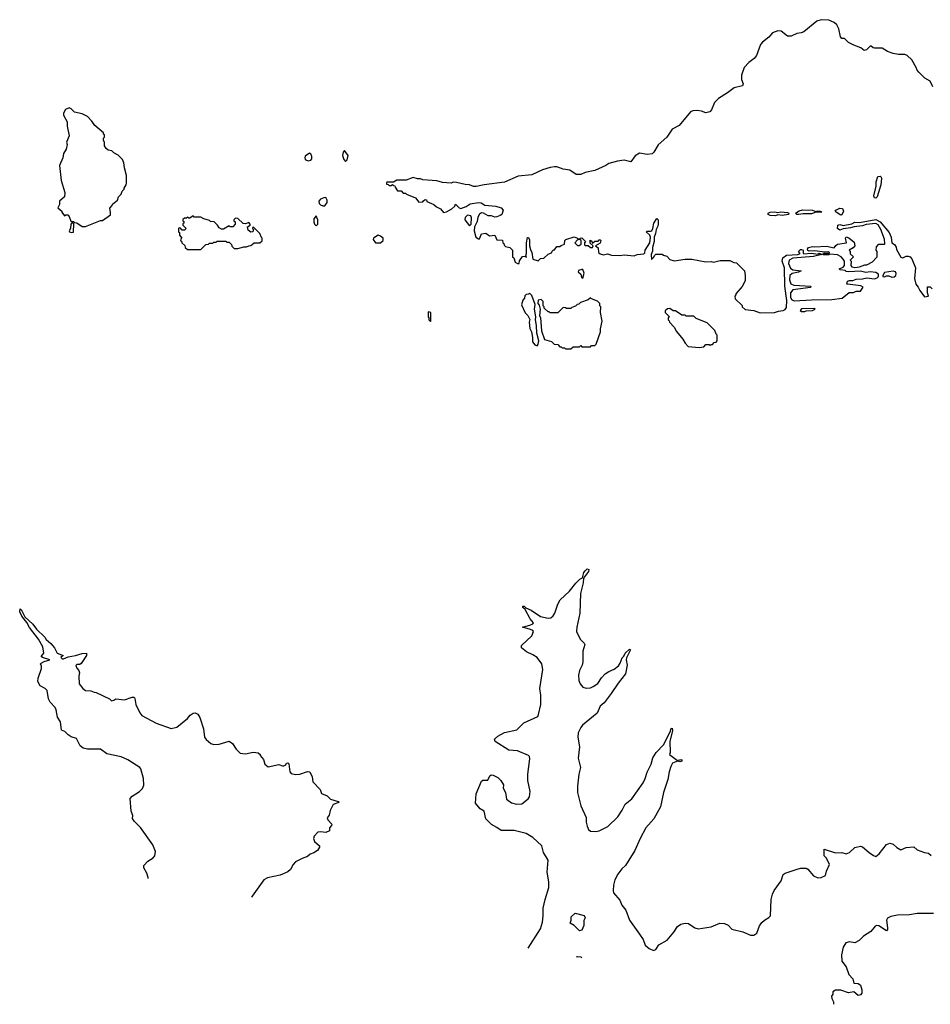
# Model space of a CAD drawing. Extents: x 2206940 to 2356632, y 511582 to 673215.
# Tile 10 of 228: x 2252181 to 2260547, y 523111 to 532152. Entities that reach past the tile are written whole.
import ezdxf

# ---------------------------------------------------------------- set-up
doc = ezdxf.new("R2010")
doc.units = 0

msp = doc.modelspace()

# ---------------------------------------------------------------- linework, layer by layer
at = {"layer": '0CON10XD'}
for points in [[(2260571.2, 531535), (2260545, 531587.5), (2260497, 531617), (2260440.7, 531670.7), (2260425, 531690), (2260417.5, 531715), (2260377.5, 531785), (2260335, 531822.5), (2260311.7, 531831.7), (2260255, 531832.5), (2260205, 531842.5), (2260155, 531860), (2260105, 531890), (2260035, 531890), (2260023, 531893), (2260005, 531910), (2259995, 531910), (2259960, 531875), (2259938.3, 531868.3), (2259910, 531895), (2259845, 531917.5), (2259795, 531942.5), (2259758.3, 531978.3), (2259735, 531980), (2259721.4, 531995), (2259707.5, 532067.5), (2259687.5, 532105), (2259665, 532127.5), (2259615, 532147.5), (2259545, 532152.5), (2259505, 532140), (2259385, 532042.5), (2259359.3, 532030.7), (2259320, 532025), (2259269.3, 532000.7), (2259235, 532000), (2259176.1, 532046.1), (2259145, 532050), (2259097, 532033), (2259065, 531992.5), (2259005, 531947.5), (2258987.5, 531925), (2258950, 531825), (2258927.5, 531795), (2258880.5, 531759.5), (2258836.7, 531715), (2258813.6, 531643.6), (2258813.9, 531603.9), (2258827, 531563), (2258822.5, 531545), (2258744.1, 531525.9), (2258685, 531480), (2258601.2, 531428.8), (2258565, 531392.5), (2258536.1, 531323.9), (2258520, 531305), (2258485, 531296.7), (2258443.9, 531313.9), (2258405, 531320), (2258365, 531316.2), (2258343.3, 531305), (2258239.3, 531180.7), (2258174.1, 531145.9), (2258127.5, 531075), (2258046.1, 531003.9), (2258006.7, 530935), (2257990.7, 530919.3), (2257946.4, 530913.6), (2257875, 530926.2), (2257836.1, 530903.9), (2257795, 530847.5), (2257735, 530863.3), (2257672.5, 530852.5), (2257595, 530833.3), (2257566.1, 530813.9), (2257465, 530767.5), (2257375, 530750), (2257335, 530730), (2257295, 530730), (2257235, 530770), (2257175, 530780), (2257115, 530802.5), (2257095, 530802.5), (2257055, 530796.7), (2256985, 530773.3), (2256885, 530727.5), (2256760, 530715), (2256635, 530660), (2256447, 530637), (2256375, 530620), (2256350.7, 530620.7), (2256315, 530637.5), (2256275, 530640), (2256195, 530657.5), (2256165, 530660), (2256145, 530652.5), (2256065, 530657.5), (2256015, 530672.5), (2255885, 530682.5), (2255865, 530692.5), (2255835, 530692.5), (2255795, 530702.5), (2255731.7, 530678.3), (2255645, 530680), (2255615, 530660), (2255555, 530660), (2255550, 530655), (2255551.7, 530641.7), (2255565, 530640), (2255575, 530630), (2255595, 530630), (2255605, 530640), (2255615, 530630), (2255628.3, 530628.3), (2255630, 530615), (2255651.7, 530581.7), (2255685, 530580), (2255705, 530560), (2255725, 530560), (2255735, 530550), (2255817, 530517), (2255848.3, 530478.3), (2255885, 530480), (2255891.7, 530488.3), (2255905, 530500), (2255918.3, 530498.3), (2255921.7, 530481.7), (2255987, 530457), (2256010, 530435), (2256046.4, 530416.4), (2256075, 530382.5), (2256101.7, 530388.3), (2256150, 530415), (2256178.3, 530441.7), (2256185, 530460), (2256220, 530425), (2256235, 530420), (2256281.7, 530438.3), (2256318.3, 530461.7), (2256395, 530473.8), (2256419.5, 530469.5), (2256455, 530448.8), (2256555, 530440), (2256605.6, 530425.6), (2256622, 530405), (2256610, 530365), (2256596.7, 530353.3), (2256565, 530342.5), (2256545, 530340), (2256515, 530352.5), (2256485, 530352.5), (2256443, 530377), (2256425, 530377.5), (2256404.1, 530365.9), (2256390.7, 530339.3), (2256385, 530300), (2256358.3, 530251.7), (2256356.7, 530215), (2256372.5, 530155), (2256395, 530140), (2256405, 530140), (2256423.6, 530186.4), (2256465, 530192.5), (2256498.3, 530168.3), (2256545, 530172.5), (2256565, 530132.5), (2256617.5, 530127.5), (2256620, 530105), (2256628.3, 530098.3), (2256631.7, 530081.7), (2256645, 530070), (2256685, 530060), (2256710, 530035), (2256710, 529975), (2256720, 529965), (2256732.5, 529925), (2256755, 529912.5), (2256770, 529915), (2256773.3, 529936.7), (2256801.7, 529978.3), (2256830, 529980), (2256831.7, 529971.7), (2256836.7, 529973.3), (2256830, 529985), (2256838.8, 530005), (2256837.5, 530105), (2256845, 530152.5), (2256855, 530152.5), (2256865, 530130), (2256863.8, 530075), (2256872.9, 530042.9)], [(2252785, 530252.5), (2252925, 530307.5), (2252941.7, 530308.3), (2253015, 530360), (2253017, 530383), (2253008.3, 530421.7), (2253030, 530445), (2253035, 530460), (2253080, 530495), (2253090, 530525), (2253115, 530550), (2253123, 530577), (2253140, 530595), (2253140, 530605), (2253160, 530635), (2253162.5, 530655), (2253163, 530723), (2253143.6, 530793.6), (2253139.3, 530839.3), (2253125, 530870), (2253085, 530910), (2253045, 530930), (2253027, 530947), (2252993, 530953), (2252975, 530970), (2252960, 530995), (2252960, 531025), (2252950, 531045), (2252950, 531065), (2252960, 531075), (2252960, 531095), (2252951.7, 531101.7), (2252950, 531115), (2252870.7, 531180.7), (2252845, 531220), (2252805, 531263.3), (2252755, 531286.7), (2252685, 531303.3), (2252655, 531332.5), (2252635, 531342.5), (2252603.6, 531326.4), (2252582.5, 531295), (2252582.5, 531275), (2252617.5, 531215), (2252617.5, 531175), (2252637.5, 531085), (2252613, 531027), (2252617.5, 531005), (2252607, 530963), (2252582.5, 530925), (2252577, 530883), (2252547.5, 530815), (2252563.3, 530675), (2252597.5, 530565), (2252592.5, 530525), (2252546.7, 530485), (2252547.5, 530455), (2252532.5, 530425), (2252570, 530395), (2252570, 530385), (2252591.7, 530351.7), (2252605, 530360), (2252625, 530360), (2252637.5, 530345), (2252651.7, 530301.7), (2252675, 530300), (2252685, 530290), (2252705, 530287.5), (2252755, 530252.5), (2252785, 530252.5)], [(2254835, 530857.5), (2254855, 530862.5), (2254866.7, 530875), (2254866.1, 530896.1), (2254855, 530920), (2254845, 530927.5), (2254805, 530900), (2254800, 530885), (2254805, 530870), (2254815, 530862.5), (2254835, 530857.5)], [(2255175, 530850), (2255190, 530865), (2255200, 530905), (2255165, 530950), (2255153, 530937), (2255147.5, 530905), (2255158.3, 530868.3), (2255175, 530850)], [(2260045, 530513.1), (2260035, 530517.5), (2260027.5, 530535), (2260050.6, 530625), (2260048.5, 530665), (2260065, 530713.3), (2260085, 530715.7), (2260096.7, 530706.7), (2260099.4, 530695), (2260093.6, 530635), (2260059.4, 530525), (2260045, 530513.1)], [(2254985, 530443.3), (2255006.7, 530475), (2255006.7, 530496.7), (2254995, 530520), (2254975, 530517.5), (2254946.4, 530503.6), (2254930, 530485), (2254933.3, 530465), (2254943.9, 530453.9), (2254965, 530443.3), (2254985, 530443.3)], [(2259125, 530352.5), (2259076, 530356), (2259057.5, 530365), (2259057.5, 530375), (2259075.9, 530384.1), (2259115, 530389.2), (2259145, 530383.3), (2259175, 530388), (2259235, 530383.3), (2259247.5, 530375), (2259245, 530363.3), (2259185, 530354), (2259145, 530360), (2259125, 530352.5)], [(2259335, 530363.8), (2259320, 530365), (2259310, 530375), (2259341.4, 530398.6), (2259373, 530407), (2259463.2, 530403.2), (2259495, 530390), (2259504.2, 530395.8), (2259535.7, 530395.7), (2259550, 530385), (2259496.4, 530383.6), (2259455, 530370.8), (2259378.8, 530371.2), (2259335, 530363.8)], [(2259725, 530357.5), (2259681.2, 530385), (2259674, 530395), (2259678.8, 530405), (2259715, 530420.8), (2259739.5, 530419.5), (2259748.2, 530395), (2259735, 530362), (2259725, 530357.5)], [(2252655, 530197.5), (2252675, 530202.5), (2252677.5, 530277.5), (2252665, 530290), (2252650, 530275), (2252647.5, 530235), (2252637.5, 530215), (2252640, 530205), (2252655, 530197.5)], [(2253721.7, 530041.7), (2253845, 530042.5), (2253891.7, 530088.3), (2253915, 530090), (2253925, 530100), (2253955, 530100), (2253965, 530110), (2253985, 530110), (2253995, 530120), (2254075, 530120), (2254085, 530110), (2254105, 530110), (2254128.3, 530088.3), (2254131.7, 530071.7), (2254151.7, 530051.7), (2254185, 530050), (2254241.7, 530068.3), (2254265, 530066.7), (2254285, 530076.7), (2254305, 530077.5), (2254335, 530102.5), (2254387, 530103), (2254408.3, 530121.7), (2254410, 530145), (2254401.7, 530151.7), (2254388.3, 530188.3), (2254325, 530250), (2254320, 530235), (2254330, 530225), (2254322.5, 530205), (2254305, 530201.2), (2254279.7, 530219.7), (2254275, 530250), (2254300, 530265), (2254300, 530275), (2254285, 530290), (2254255, 530278.8), (2254235, 530281.2), (2254185, 530327.5), (2254165, 530330), (2254150, 530315), (2254150, 530305), (2254160, 530295), (2254160, 530275), (2254138.3, 530251.7), (2254115, 530250), (2254105, 530260), (2254055, 530230), (2254035, 530230), (2254015, 530240), (2254000, 530265), (2253967, 530297), (2253935, 530300), (2253925, 530310), (2253873, 530323), (2253845, 530340), (2253785, 530340), (2253775, 530350), (2253745, 530330), (2253735, 530330), (2253725, 530340), (2253715, 530330), (2253695, 530330), (2253681.7, 530318.3), (2253680, 530305), (2253688.3, 530298.3), (2253690, 530285), (2253681.7, 530278.3), (2253680, 530265), (2253710, 530235), (2253695, 530220), (2253675, 530220), (2253658.3, 530238.3), (2253645, 530240), (2253640, 530235), (2253640, 530205), (2253648.3, 530198.3), (2253650, 530175), (2253670, 530145), (2253661.7, 530138.3), (2253660, 530125), (2253668.3, 530118.3), (2253670, 530105), (2253698.3, 530078.3), (2253701.7, 530061.7), (2253721.7, 530041.7)], [(2254905, 530260), (2254920, 530275), (2254920, 530315), (2254905, 530350), (2254882.5, 530325), (2254882.5, 530295), (2254890, 530275), (2254905, 530260)], [(2256315, 530260), (2256330, 530275), (2256331.7, 530331.7), (2256325, 530350), (2256295, 530357.5), (2256273, 530337), (2256270, 530315), (2256315, 530260)], [(2256872.9, 530042.9), (2256886.2, 530015), (2256896.7, 529955), (2256945, 529937.5), (2256965, 529960), (2256997, 529963), (2257035, 530000), (2257068.3, 530011.7), (2257071.7, 530028.3), (2257085, 530040), (2257095, 530040), (2257115, 530070), (2257145, 530070), (2257155, 530080), (2257185, 530090), (2257190, 530125), (2257200, 530135), (2257275, 530157.5), (2257307, 530147), (2257320, 530135), (2257305, 530130), (2257282.5, 530105), (2257305, 530080), (2257321.7, 530078.3), (2257338.3, 530091.7), (2257340, 530125), (2257331.7, 530131.7), (2257330, 530145), (2257345, 530150), (2257380, 530115), (2257370, 530105), (2257370, 530085), (2257375, 530080), (2257405, 530080), (2257425, 530060), (2257445, 530060), (2257450, 530075), (2257421.7, 530101.7), (2257421.7, 530128.3), (2257438.3, 530118.3), (2257445, 530100), (2257465, 530120), (2257495, 530120), (2257505, 530130), (2257515, 530130), (2257520, 530125), (2257515, 530100), (2257470, 530075), (2257497, 530057), (2257497.5, 530015), (2257513, 530003), (2257545, 529993.8), (2257581.7, 530001.7), (2257618.8, 529988.8), (2257695, 529986.5), (2257735, 529992.7), (2257825, 529984.3), (2257855, 529997.1), (2257915, 530003.1), (2257925, 530011.2), (2257928.6, 530035), (2257968.9, 530105), (2257975.7, 530155), (2257969.2, 530175), (2257936.7, 530205), (2257945, 530211.2), (2257975, 530209.4), (2257989.2, 530215), (2257999.4, 530235), (2258008.6, 530285), (2258035, 530327.5), (2258046, 530316), (2258047.5, 530275), (2258044.4, 530255.6), (2258027.1, 530225), (2258021.9, 530188.1), (2258009.2, 530155), (2258009.2, 530115), (2257995, 530060), (2257993.8, 530026.2), (2257981.2, 529995), (2257985, 529950), (2258008.3, 529971.7), (2258011.7, 529988.3), (2258025, 530000), (2258085, 530000), (2258095, 529990), (2258125, 529980), (2258155, 529950), (2258195, 529937.5), (2258295, 529952.5), (2258355, 529952.5), (2258485, 529930), (2258535, 529932.5), (2258555, 529927.5), (2258615, 529940), (2258705, 529940), (2258743, 529923), (2258765, 529920), (2258840, 529845), (2258847.5, 529805), (2258847.5, 529755), (2258818.3, 529701.7), (2258760, 529635), (2258760, 529625), (2258750, 529615), (2258755, 529590), (2258818.3, 529528.3), (2258820, 529515), (2258845, 529492.5), (2258925, 529482.5), (2258985, 529460), (2259115, 529462.5)], [(2259115, 529462.5), (2259153, 529477), (2259195, 529482.5), (2259215, 529492.5), (2259225, 529510), (2259230, 529575), (2259212, 529705), (2259208.8, 529875), (2259187.5, 529935), (2259192.5, 529965), (2259225, 529990), (2259330, 529995), (2259350, 530005), (2259337.5, 530025), (2259355, 530041.2), (2259365, 530043.8), (2259377.5, 530035), (2259378.3, 530008.3), (2259385, 530002.5), (2259455, 530007.5), (2259515, 530000), (2259525, 530007.5), (2259550, 529995), (2259475, 529977.5), (2259285, 529961.2), (2259250, 529945), (2259244.1, 529914.1), (2259261.4, 529871.4), (2259285, 529856.7), (2259360, 529845), (2259335, 529833.3), (2259278.3, 529821.7), (2259257.7, 529802.3), (2259253, 529763), (2259265, 529726.7), (2259294.1, 529714.1), (2259450, 529705), (2259445, 529693.3), (2259285, 529672), (2259261.4, 529645), (2259261.4, 529605), (2259273.1, 529583.1), (2259295, 529571.1), (2259455, 529581.4), (2259642.7, 529582.7), (2259735.8, 529594.2), (2259803, 529647), (2259841.7, 529648.3), (2259865, 529660), (2259905, 529660), (2259930, 529695), (2259909.3, 529709.3), (2259785, 529722.5), (2259780, 529725), (2259785, 529750), (2259805, 529757.5), (2259835, 529757.5), (2259865, 529770), (2259925, 529773.3), (2259965, 529782.5), (2260035, 529773.8), (2260059.3, 529780.7), (2260070, 529795), (2260070, 529815), (2260045, 529830), (2259995, 529836.7), (2259955, 529832.5), (2259905, 529842.5), (2259795, 529837.5), (2259775, 529840), (2259765, 529850), (2259720, 529855), (2259710, 529865), (2259745, 529880), (2259760, 529895), (2259757.5, 529935), (2259747.5, 529955), (2259727.5, 529975), (2259695, 529993.3), (2259625, 530000), (2259615, 529993.3), (2259565, 529992.5), (2259560, 529995), (2259565, 530010), (2259615, 530010), (2259620, 530015), (2259615, 530020), (2259575, 530017.5), (2259485, 530030), (2259435, 530027.5), (2259423.3, 530033.3), (2259420, 530045), (2259428.8, 530061.2), (2259465, 530070), (2259485, 530066.2), (2259592.3, 530072.3), (2259665, 530057.5), (2259680, 530080), (2259695, 530090), (2259776.4, 530103.6), (2259767.5, 530145), (2259775, 530157.5), (2259798.3, 530148.3), (2259848.8, 530108.8), (2259853.8, 530076.2), (2259838.3, 530058.3), (2259800, 530035), (2259810, 530025), (2259811.7, 530001.7), (2259840, 529975), (2259810, 529945), (2259820, 529935), (2259817.5, 529895), (2259825, 529882.5), (2259855, 529877.5), (2259896.4, 529883.6), (2259945, 529900), (2259965, 529900), (2260015, 529930), (2260060, 529975), (2260060, 530025), (2260050, 530035), (2260051.7, 530068.3), (2260075, 530090), (2260125, 530090), (2260130, 530095), (2260125, 530137.5), (2260090.9, 530225), (2260067.5, 530267.5), (2260045, 530280.4), (2259957.2, 530272.8), (2259925, 530259.5), (2259848.2, 530251.8), (2259815, 530240), (2259745, 530231.1), (2259715, 530218.6), (2259695.5, 530235), (2259698.6, 530265), (2259715, 530270.4), (2259745, 530263.6), (2259825, 530276.5), (2259855, 530293.8), (2259895, 530289.1), (2260045, 530316.9), (2260086.2, 530296.2), (2260169.1, 530199.1), (2260187.5, 530155), (2260194.4, 530105), (2260218.3, 530088.3), (2260232.3, 530062.3), (2260235, 530043.3), (2260275, 529972.5), (2260295, 529966.7), (2260325, 529982.5), (2260345, 529982.5), (2260362.5, 529975), (2260376.1, 529956.1), (2260410, 529875), (2260402.5, 529775), (2260414.6, 529725), (2260436.7, 529696.7), (2260449.4, 529665), (2260495, 529607.5), (2260530, 529615), (2260522.5, 529645), (2260521.7, 529698.3), (2260545, 529700), (2260565, 529680)], [(2255495, 530102.5), (2255520, 530125), (2255520, 530145), (2255497.5, 530165), (2255475, 530172.5), (2255432.5, 530145), (2255427.5, 530135), (2255450, 530105), (2255495, 530102.5)], [(2257355, 529780), (2257366.2, 529825), (2257355, 529860), (2257345, 529860), (2257315, 529850), (2257313, 529837), (2257336.7, 529816.7), (2257342.5, 529785), (2257355, 529780)], [(2260195, 529788.8), (2260215, 529791.2), (2260230, 529805), (2260233, 529823), (2260225.8, 529835.8), (2260205, 529843.3), (2260125, 529830), (2260110, 529805), (2260110, 529795), (2260125, 529790), (2260145, 529800), (2260165, 529800), (2260195, 529788.8)], [(2256935, 529157.5), (2256945, 529172.5), (2256951.4, 529205), (2256932.2, 529275), (2256930.5, 529345), (2256918.6, 529395), (2256922.5, 529425), (2256911.5, 529495), (2256917.5, 529537.5), (2256885, 529620), (2256865, 529640), (2256857, 529633), (2256835, 529630), (2256821.7, 529618.3), (2256820, 529595), (2256803, 529577), (2256792.5, 529535), (2256825, 529460), (2256850, 529435), (2256869.3, 529399.3), (2256863.3, 529375), (2256867, 529317), (2256882.5, 529285), (2256892.5, 529235), (2256892.5, 529195), (2256915, 529167.5), (2256935, 529157.5)], [(2257245, 529130), (2257265, 529150), (2257325, 529150), (2257335, 529160), (2257345, 529150), (2257425, 529150), (2257435, 529160), (2257465, 529160), (2257478.3, 529171.7), (2257517.5, 529285), (2257517.5, 529315), (2257532.5, 529385), (2257517.5, 529465), (2257520, 529515), (2257510, 529525), (2257510, 529545), (2257488.3, 529568.3), (2257435, 529590), (2257425, 529600), (2257405, 529580), (2257333, 529557), (2257318.3, 529541.7), (2257301.7, 529538.3), (2257288.3, 529521.7), (2257255, 529510), (2257245, 529500), (2257205, 529500), (2257197, 529507), (2257175, 529510), (2257125, 529460), (2257055, 529460), (2257045, 529470), (2257035, 529470), (2257000, 529505), (2257000, 529515), (2256990, 529525), (2256990, 529565), (2256971.7, 529581.7), (2256945, 529577.5), (2256940, 529545), (2256952.5, 529532.5), (2256963.3, 529495), (2256957.5, 529435), (2256966.7, 529415), (2256976.2, 529295), (2257002.5, 529215), (2257067, 529197), (2257093, 529173), (2257125, 529170), (2257145, 529150), (2257155, 529150), (2257165, 529140), (2257185, 529140), (2257195, 529130), (2257245, 529130)], [(2255955, 529380), (2255960, 529385), (2255960, 529465), (2255935, 529470), (2255933.6, 529423.6), (2255940, 529415), (2255940, 529395), (2255955, 529380)], [(2258425, 529142.5), (2258465, 529150), (2258485, 529170), (2258515, 529170), (2258525, 529160), (2258535, 529170), (2258545, 529170), (2258561.7, 529188.3), (2258578.3, 529191.7), (2258590, 529205), (2258590, 529255), (2258580, 529265), (2258568.3, 529298.3), (2258498.3, 529368.3), (2258395, 529410), (2258375, 529430), (2258305, 529430), (2258295, 529440), (2258265, 529440), (2258205, 529480), (2258185, 529480), (2258155, 529500), (2258131.7, 529498.3), (2258111.7, 529478.3), (2258110, 529465), (2258150, 529425), (2258140, 529415), (2258140, 529395), (2258148.3, 529388.3), (2258150, 529375), (2258195, 529330), (2258215, 529290), (2258275, 529220), (2258293.6, 529183.6), (2258323, 529153), (2258425, 529142.5)], [(2259395, 529472.5), (2259405, 529480), (2259465, 529482.5), (2259490, 529495), (2259485, 529500), (2259365, 529496.7), (2259351.7, 529481.7), (2259365, 529472.5), (2259395, 529472.5)], [(2256852.5, 523628.3), (2256965.8, 523804.2), (2256984, 523865), (2256991.2, 523925), (2256990, 523995), (2257008.9, 524075), (2257041.9, 524185), (2257041.5, 524235), (2257028, 524325), (2257035.6, 524435), (2256995, 524503.8), (2256978.8, 524565), (2256895, 524643.3), (2256835, 524680), (2256725, 524706.7), (2256605, 524707.1), (2256566.2, 524736.2), (2256515, 524761.4), (2256464.2, 524815), (2256448.8, 524885), (2256412.5, 524905), (2256368.3, 524958.3), (2256375.6, 525045), (2256425, 525160.6), (2256435, 525169.1), (2256480.8, 525169.2), (2256501.7, 525208.3), (2256513, 525217), (2256530, 525215), (2256575, 525192.5), (2256602.5, 525165), (2256626.4, 525126.4), (2256622.5, 525095), (2256644, 525055), (2256653.6, 524993.6), (2256699.8, 524959.8), (2256745, 524949.5), (2256795, 524950.6), (2256853, 524997), (2256863.5, 525015), (2256870.4, 525065), (2256850, 525165), (2256848.9, 525225), (2256867.8, 525365), (2256865, 525386.7), (2256855, 525396), (2256755, 525440), (2256674.1, 525444.1), (2256550, 525525), (2256542.5, 525545), (2256572.5, 525575), (2256635, 525605.7), (2256749.7, 525630.3), (2256813.8, 525695), (2256940, 525755), (2256948.7, 525771.3), (2256968.2, 525865), (2256970.3, 525950.3), (2256960.3, 526009.7), (2256988.1, 526185), (2256977.6, 526237.6), (2256935, 526296.2), (2256895, 526321.2), (2256836.4, 526346.4), (2256790, 526385), (2256792.5, 526405), (2256886.1, 526493.9), (2256902.5, 526535), (2256896.7, 526545), (2256875, 526554), (2256800, 526575), (2256868.5, 526591.5), (2256896.2, 526605), (2256900.8, 526615), (2256872.4, 526652.4), (2256826.2, 526736.2), (2256804.6, 526754.6), (2256804.2, 526765.8), (2256815, 526768), (2256830.8, 526750.8), (2256880, 526730), (2256965, 526673.3), (2257035, 526656.2), (2257059.5, 526660.5), (2257082.7, 526677.3), (2257097.9, 526702.1), (2257123.8, 526785), (2257147.5, 526825), (2257232.5, 526905), (2257290.4, 526979.6), (2257328.8, 527015), (2257353, 527027), (2257364.5, 527075), (2257375, 527092.5), (2257395, 527110), (2257408.8, 527105), (2257405.7, 527084.3), (2257360, 527025), (2257357.7, 526982.3), (2257333.6, 526883.6), (2257326.1, 526703.9), (2257300, 526575), (2257298, 526535), (2257317.3, 526487.3), (2257332.3, 526462.3), (2257368.3, 526428.3), (2257372.5, 526415), (2257356, 526355), (2257356.2, 526255), (2257348.8, 526225), (2257324.2, 526175.8), (2257316, 526135), (2257319.2, 526085), (2257330, 526055), (2257355, 526023.8), (2257385, 526013.8), (2257425, 526016), (2257451.2, 526028.8), (2257492.7, 526057.3), (2257525, 526108.8), (2257561.2, 526145), (2257595, 526168), (2257642.3, 526187.7), (2257681.7, 526218.3), (2257697.7, 526242.3), (2257715, 526292), (2257731.7, 526308.3), (2257745, 526335.7), (2257785, 526371.2), (2257793.3, 526365), (2257755.7, 526294.3), (2257752.2, 526275), (2257762, 526225), (2257748, 526145), (2257678.7, 526061.3), (2257615.5, 525964.5), (2257550.3, 525879.7), (2257515, 525848), (2257485, 525783.8), (2257352.5, 525675), (2257335, 525653.8), (2257310.6, 525605), (2257309.5, 525565), (2257324.6, 525475), (2257311.7, 525371.7), (2257334.4, 525285), (2257316.7, 525225), (2257305.6, 525115), (2257306.5, 525055), (2257336.7, 524935), (2257386.5, 524826.5), (2257384, 524785), (2257393.3, 524746.7), (2257407.5, 524715), (2257425, 524701.2), (2257475, 524698.8), (2257505.8, 524704.2), (2257585, 524744), (2257675, 524834), (2257717.1, 524895), (2257745, 524950), (2257805, 524998), (2257908.6, 525145), (2257928.1, 525185), (2257945, 525243.3), (2257982.5, 525315), (2257998, 525375), (2258030, 525425), (2258095.8, 525494.2), (2258157.7, 525612.3), (2258165, 525642.5), (2258175, 525647.5), (2258179.4, 525625), (2258154.2, 525525), (2258157.5, 525425), (2258152.5, 525405), (2258225, 525350), (2258255, 525358.1), (2258263.3, 525355), (2258263.3, 525345), (2258245, 525338), (2258225, 525343.3), (2258180, 525325), (2258163.8, 525295), (2258147.1, 525245), (2258136.7, 525175), (2258096.5, 525055), (2258069.4, 524925), (2258005.7, 524815), (2257935, 524732), (2257882.2, 524635), (2257832.7, 524525), (2257745.4, 524384.6), (2257714, 524356), (2257675, 524306.2), (2257649.4, 524255), (2257635.7, 524205), (2257632.2, 524155), (2257637.1, 524135), (2257695, 524066.2), (2257712.4, 524022.4), (2257748.8, 523975), (2257783.8, 523885), (2257875.7, 523755.7), (2257910, 523705), (2257927.5, 523655), (2257965, 523622.5), (2258005, 523606.7), (2258026.7, 523615), (2258051.7, 523658.3), (2258129.2, 523700.8), (2258191.2, 523775), (2258225, 523826.7), (2258255, 523846.7), (2258295, 523856.7), (2258325, 523852.5), (2258383.9, 523813.9), (2258415, 523803.8), (2258535, 523824), (2258613.9, 523856.1), (2258655, 523853.3), (2258689.3, 523839.3), (2258725, 523800), (2258825, 523776.7), (2258895, 523746.7), (2258925, 523747.5), (2258952.5, 523765), (2258979.3, 523830.7), (2258998.8, 523861.2), (2259022.5, 523885), (2259065, 523907.5), (2259077.5, 523925), (2259085.8, 524075), (2259096.8, 524123.2), (2259112.5, 524155), (2259176, 524245), (2259196.4, 524303.6), (2259214.1, 524315.9), (2259325, 524353.3), (2259355, 524362.5), (2259405, 524362.5), (2259423, 524353), (2259475, 524292.5), (2259513.6, 524273.6), (2259545, 524276.2), (2259585, 524294.2), (2259594.3, 524335), (2259619.4, 524395), (2259591.8, 524451.8), (2259570.6, 524475), (2259573.3, 524536.7), (2259675, 524501.2), (2259735, 524503.8), (2259775, 524492), (2259805, 524503.8), (2259855, 524551.2), (2259906.4, 524563.6), (2259925, 524558.8), (2259984.4, 524504.4), (2260025, 524476.7), (2260045, 524470), (2260077.7, 524492.3), (2260145, 524577.5), (2260175, 524590), (2260205, 524581.2), (2260239.7, 524549.7), (2260275, 524531.2), (2260325, 524550), (2260395, 524556.2), (2260425, 524531.2), (2260495, 524504), (2260529.5, 524499.5), (2260555, 524476.7)], [(2253362.5, 524265.4), (2253362.5, 524275), (2253350, 524315), (2253322.5, 524365), (2253322.5, 524385), (2253357.5, 524425), (2253407.5, 524455), (2253423.8, 524475), (2253428.8, 524515), (2253403.8, 524575), (2253290, 524735), (2253232.3, 524792.3), (2253217, 524817), (2253220, 524845), (2253206.7, 524885), (2253195, 525000), (2253215, 525023.3), (2253282.5, 525065), (2253308.3, 525091.7), (2253323.3, 525125), (2253318.8, 525185), (2253293.8, 525275), (2253286.7, 525285), (2253175, 525356.9), (2253115, 525382.9), (2252982.3, 525412.3), (2252925, 525453.3), (2252805, 525453.8), (2252765, 525462.5), (2252737.5, 525485), (2252703, 525553), (2252655, 525567.5), (2252627.5, 525585), (2252595, 525617.5), (2252565, 525630), (2252557.5, 525705), (2252528.3, 525748.3), (2252517.5, 525815), (2252506.4, 525836.4), (2252462.5, 525885), (2252447.5, 525915), (2252432.5, 525992.5), (2252415, 526012.5), (2252370, 526035), (2252347.5, 526075), (2252350, 526105), (2252382.5, 526195), (2252382.5, 526215), (2252373, 526237), (2252377.5, 526245), (2252405, 526259.2), (2252457.5, 526275), (2252390, 526295), (2252380, 526305), (2252402.5, 526335), (2252393.3, 526395), (2252353.3, 526465), (2252272.3, 526572.3), (2252248.3, 526618.3), (2252202.5, 526675), (2252181.4, 526715), (2252185, 526742.5), (2252195, 526736.7), (2252229.2, 526669.2), (2252300.9, 526600.9), (2252335, 526556.2), (2252411.9, 526481.9), (2252425, 526460), (2252467.5, 526425), (2252502.5, 526385), (2252527, 526337), (2252580, 526315), (2252560, 526295), (2252572.5, 526285), (2252585, 526284), (2252627.3, 526302.7), (2252695.5, 526314.5), (2252755, 526332.9), (2252795.9, 526335.9), (2252793.8, 526315), (2252745, 526241.2), (2252735, 526231.2), (2252705, 526232.5), (2252697, 526223), (2252705, 526197.5), (2252726.2, 526175), (2252732, 526155), (2252725.9, 526124.1), (2252728.8, 526055), (2252761.2, 526011.2), (2252785, 525993.8), (2252835, 525991.2), (2252865, 525976.2), (2252885, 525973.8), (2253006.2, 525916.2), (2253025, 525897.5), (2253046.7, 525903.3), (2253065, 525917.5), (2253145, 525907.5), (2253215, 525932.5), (2253231.7, 525931.7), (2253239.3, 525919.3), (2253247.5, 525865), (2253286.4, 525786.4), (2253304.1, 525764.1), (2253435, 525693.8), (2253574.1, 525644.1), (2253625, 525656.7), (2253722.5, 525735), (2253747.5, 525765), (2253775.8, 525784.2), (2253795, 525788), (2253818, 525775), (2253836.2, 525745), (2253869.3, 525639.3), (2253880, 525565), (2253894.1, 525544.1), (2253937.5, 525505), (2253965, 525496.2), (2254015, 525500), (2254106.4, 525526.4), (2254135, 525507.5), (2254170, 525455), (2254208.3, 525418.3), (2254255, 525411.2), (2254325, 525426.7), (2254350, 525425), (2254371.7, 525421.7), (2254390, 525405), (2254390, 525395), (2254420.7, 525360.7), (2254433.8, 525315), (2254465, 525291.2), (2254563.3, 525313.3), (2254595, 525300), (2254609.3, 525300.7), (2254625, 525310), (2254633.9, 525326.1), (2254645, 525327.5), (2254655, 525320), (2254664, 525245), (2254675, 525231.2), (2254715, 525222.5), (2254755.8, 525224.2), (2254825, 525250), (2254846.1, 525246.1), (2254869.3, 525199.3), (2254873.9, 525153.9), (2254942.5, 525085), (2254955, 525047.5), (2255006.1, 525026.1), (2255035.8, 524995.8), (2255107.5, 524975), (2255112.5, 524965), (2255062.5, 524945), (2255035, 524890), (2255023.3, 524846.7), (2255007.5, 524825), (2255011.2, 524805), (2255047.5, 524765), (2255047, 524753), (2255028.3, 524731.7), (2255027.5, 524705), (2254995, 524688), (2254945, 524694), (2254919.5, 524690.5), (2254886.7, 524655), (2254880, 524635), (2254888.8, 524605), (2254936.2, 524565), (2254935.9, 524554.1), (2254916.7, 524525), (2254885, 524502), (2254849.1, 524490.9), (2254825, 524468.6), (2254775, 524450.6), (2254715, 524419.4), (2254694.5, 524395.5), (2254670.5, 524349.5), (2254643.6, 524326.4), (2254575, 524297.5), (2254457.7, 524272.3), (2254425, 524253.3), (2254315.9, 524104.1), (2254311.2, 524095.2)], [(2257325, 523786.7), (2257275, 523836.2), (2257239.2, 523855), (2257247.5, 523885), (2257247.5, 523915), (2257283, 523947), (2257366, 523926), (2257376.7, 523906.7), (2257365, 523880), (2257364.3, 523835), (2257345, 523793.3), (2257325, 523786.7)], [(2260577.5, 523945), (2260425, 523946.2), (2260355.8, 523934.2), (2260245, 523931.2), (2260185, 523917.1), (2260155, 523900.8), (2260143.1, 523885), (2260154.6, 523815), (2260153.2, 523796.8), (2260145, 523786), (2260075, 523832.5), (2260054.7, 523835.3), (2260041.4, 523828.6), (2259999.4, 523780.6), (2259933.2, 523736.8), (2259894.2, 523695.8), (2259855, 523676.2), (2259805, 523686.1), (2259771.9, 523675), (2259746.2, 523635), (2259730, 523565), (2259735, 523507.5), (2259772.7, 523455), (2259799.5, 523385), (2259835.6, 523345), (2259843.3, 523305), (2259885, 523303.1), (2259906, 523286), (2259918, 523245), (2259916.4, 523213.6), (2259905, 523197.5), (2259885, 523192.5), (2259845, 523226.2), (2259795, 523216.2), (2259725, 523241.2), (2259675, 523242.5), (2259650, 523225), (2259650, 523205), (2259640, 523185), (2259642.5, 523165), (2259657.5, 523135), (2259658.8, 523111.3)], [(2257296.4, 523546.8), (2257305, 523550), (2257337, 523547), (2257346.6, 523537.4)]]:
    msp.add_lwpolyline(points, dxfattribs=at)

doc.saveas('drawing.dxf')
